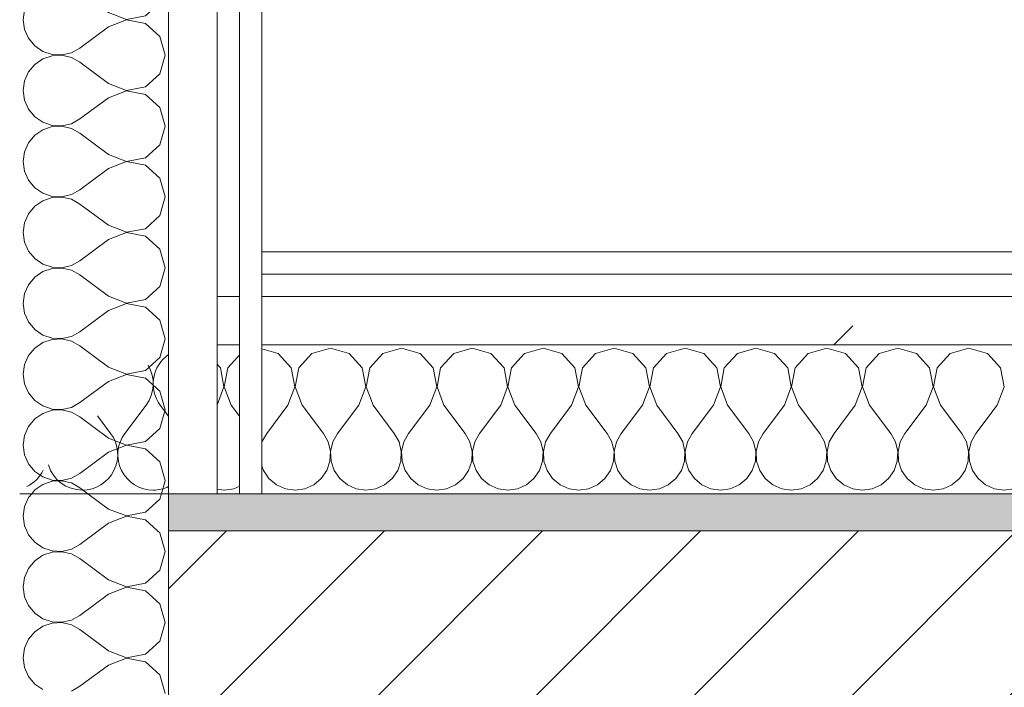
# Model space of a CAD drawing. Header units: millimetres. Extents: x -40968 to 11883, y -17757 to 4746.
# Tile 115 of 227: x -12036 to -11771, y -1246 to -1067. Entities that reach past the tile are written whole.
import ezdxf

# ---------------------------------------------------------------- set-up
doc = ezdxf.new("R2010")
doc.units = ezdxf.units.MM
doc.header["$MEASUREMENT"] = 0
doc.linetypes.add('Wipeout_Contour', pattern=[1000, 0, -1000])
for name, color, linetype in [('12_FAÇ_Façana', 7, 'Continuous'), ('Nuevo_06_COT_Generals', 7, 'Continuous'), ('Nuevo_08_E_Envans secs', 7, 'Continuous')]:
    doc.layers.add(name, color=color, linetype=linetype)
for name, color, linetype, lineweight, true_color in [('12_FAÇ_Façana_Pluma_Nº__176', 7, 'Continuous', 15, 0x93a0c6), ('Nuevo_08_E_Envans secs_Pluma_Nº__102', 7, 'Continuous', 5, 0xcccccc), ('Nuevo_08_E_Envans secs_Pluma_Nº__171', 171, 'Continuous', 13, 0xaaaaff), ('Nuevo_08_E_Envans secs_Pluma_Nº__177', 7, 'Continuous', 15, 0xf7e046)]:
    doc.layers.add(name, color=color, linetype=linetype, lineweight=lineweight, true_color=true_color)
for name, color, linetype, lineweight in [('12_FAÇ_Façana_Pluma_Nº__2', 8, 'Continuous', 5), ('12_FAÇ_Façana_Pluma_Nº__7', 7, 'Continuous', 5), ('Nuevo_06_COT_Generals_Pluma_Nº__1', 7, 'Continuous', 5), ('Nuevo_08_E_Envans secs_Pluma_Nº__1', 7, 'Continuous', 5), ('Nuevo_12_FAÇ_Façana_Pluma_Nº__1', 7, 'Continuous', 5)]:
    doc.layers.add(name, color=color, linetype=linetype, lineweight=lineweight)
doc.styles.add('Estilo_Generado_1', font='txt')
doc.dimstyles.new('Estilo_Generado__2', dxfattribs={"dimtxt": 100, "dimasz": 38, "dimexe": 0.18, "dimexo": 300, "dimgap": 0, "dimtad": 1, "dimlfac": 0.001, "dimzin": 0, "dimdsep": 46, "dimtxsty": 'Estilo_Generado_1', "dimblk": 'ARROWHEAD_2', "dimblk1": 'ARROWHEAD_2', "dimblk2": 'ARROWHEAD_2', "dimcen": 0.09, "dimclrd": 7, "dimclre": 7, "dimclrt": 7, "dimadec": 0, "dimazin": 0, "dimtfac": 1, "dimtdec": 4, "dimtmove": 0, "dimatfit": 3, "dimfxl": 0, "dimtolj": 1, "dimtzin": 0, "dimarcsym": 0})
pattern_1 = [(45, (0, 0), (-183.848, 183.848), [195, -65]), (45, (7e-14, 183.85), (-183.848, 183.848), [195, -65])]

# ---------------------------------------------------------------- blocks, each defined once
blk = doc.blocks.new('Muro_10_1', base_point=(-12935.93, -1193.98))
at = {"layer": '12_FAÇ_Façana_Pluma_Nº__176', "linetype": 'Continuous', "lineweight": 0, "true_color": 0x495063}
blk.add_hatch(color=251, dxfattribs=at).paths.add_polyline_path([(-11995.86, -1203.98), (-8781.93, -1203.98), (-8781.93, -1193.98), (-11995.86, -1193.98)])
at = {"layer": '12_FAÇ_Façana_Pluma_Nº__2', "linetype": 'Continuous', "lineweight": 5}
h = blk.add_hatch(dxfattribs=at)
h.set_pattern_fill('Ceramic_0001', color=8, style=0, pattern_type=2)
h.set_pattern_definition([(45, (0, 0), (-21.2132, 21.2132), [])])
h.paths.add_polyline_path([(-11995.86, -1418.98), (-8781.93, -1418.98), (-8781.93, -1203.98), (-11995.86, -1203.98)])
at = {"layer": '12_FAÇ_Façana_Pluma_Nº__7', "color": 7, "linetype": 'Continuous', "lineweight": 5}
blk.add_line((-8781.93, -1203.98), (-11995.86, -1203.98), dxfattribs=at)
at = {"layer": '12_FAÇ_Façana_Pluma_Nº__7', "color": 7, "linetype": 'Continuous', "lineweight": 5, "flags": 128}
blk.add_lwpolyline([(-8781.93, -1193.98), (-11995.86, -1193.98)], dxfattribs=at)
at = {"layer": 'Nuevo_12_FAÇ_Façana_Pluma_Nº__1', "color": 7, "linetype": 'Continuous', "lineweight": 5}
for p, q in [((-11995.86, -1203.98), (-11995.86, -1193.98)), ((-11995.86, -1418.98), (-11995.86, -1203.98))]:
    blk.add_line(p, q, dxfattribs=at)
blk = doc.blocks.new('*X241')
at = {"layer": 'Nuevo_08_E_Envans secs_Pluma_Nº__102', "color": 254, "linetype": 'Continuous', "lineweight": 5, "true_color": 0xcccccc}
for p, q in [((-11990.48, -1154.93), (-11995.48, -1156.35)), ((-11985.47, -1156.35), (-11990.48, -1154.93)), ((-11971.43, -1154.93), (-11976.44, -1156.35)), ((-11966.42, -1156.35), (-11971.43, -1154.93)), ((-11952.38, -1154.93), (-11957.39, -1156.35)), ((-11947.37, -1156.35), (-11952.38, -1154.93)), ((-11933.33, -1154.93), (-11938.34, -1156.35)), ((-11928.33, -1156.35), (-11933.33, -1154.93)), ((-11914.29, -1154.93), (-11919.29, -1156.35)), ((-11909.28, -1156.35), (-11914.29, -1154.93)), ((-11895.24, -1154.93), (-11900.25, -1156.35)), ((-11890.23, -1156.35), (-11895.24, -1154.93)), ((-11876.19, -1154.93), (-11881.2, -1156.35)), ((-11871.18, -1156.35), (-11876.19, -1154.93)), ((-11857.14, -1154.93), (-11862.15, -1156.35)), ((-11852.14, -1156.35), (-11857.14, -1154.93)), ((-11838.1, -1154.93), (-11843.1, -1156.35)), ((-11833.09, -1156.35), (-11838.1, -1154.93)), ((-11819.05, -1154.93), (-11824.05, -1156.35)), ((-11814.04, -1156.35), (-11819.05, -1154.93)), ((-11800, -1154.93), (-11805.01, -1156.35)), ((-11794.99, -1156.35), (-11800, -1154.93)), ((-11780.95, -1154.93), (-11785.96, -1156.35)), ((-11775.95, -1156.35), (-11780.95, -1154.93)), ((-11995.48, -1156.35), (-11995.86, -1156.76)), ((-11981.96, -1160.19), (-11985.47, -1156.35)), ((-11976.44, -1156.35), (-11979.95, -1160.19)), ((-11962.91, -1160.19), (-11966.42, -1156.35)), ((-11957.39, -1156.35), (-11960.9, -1160.19)), ((-11943.86, -1160.19), (-11947.37, -1156.35)), ((-11938.34, -1156.35), (-11941.85, -1160.19)), ((-11924.81, -1160.19), (-11928.33, -1156.35)), ((-11919.29, -1156.35), (-11922.8, -1160.19)), ((-11905.77, -1160.19), (-11909.28, -1156.35)), ((-11900.25, -1156.35), (-11903.76, -1160.19)), ((-11886.72, -1160.19), (-11890.23, -1156.35)), ((-11881.2, -1156.35), (-11884.71, -1160.19)), ((-11867.67, -1160.19), (-11871.18, -1156.35)), ((-11862.15, -1156.35), (-11865.66, -1160.19)), ((-11848.62, -1160.19), (-11852.14, -1156.35)), ((-11843.1, -1156.35), (-11846.61, -1160.19)), ((-11829.58, -1160.19), (-11833.09, -1156.35)), ((-11824.05, -1156.35), (-11827.57, -1160.19)), ((-11810.53, -1160.19), (-11814.04, -1156.35)), ((-11805.01, -1156.35), (-11808.52, -1160.19)), ((-11791.48, -1160.19), (-11794.99, -1156.35)), ((-11785.96, -1156.35), (-11789.47, -1160.19)), ((-11772.43, -1160.19), (-11775.95, -1156.35)), ((-11980.99, -1165.31), (-11981.96, -1160.19)), ((-11979.95, -1160.19), (-11980.91, -1165.31)), ((-11961.94, -1165.31), (-11962.91, -1160.19)), ((-11960.9, -1160.19), (-11961.87, -1165.31)), ((-11942.9, -1165.31), (-11943.86, -1160.19)), ((-11941.85, -1160.19), (-11942.82, -1165.31)), ((-11923.85, -1165.31), (-11924.81, -1160.19)), ((-11922.8, -1160.19), (-11923.77, -1165.31)), ((-11904.8, -1165.31), (-11905.77, -1160.19)), ((-11903.76, -1160.19), (-11904.72, -1165.31)), ((-11885.75, -1165.31), (-11886.72, -1160.19)), ((-11884.71, -1160.19), (-11885.68, -1165.31)), ((-11866.71, -1165.31), (-11867.67, -1160.19)), ((-11865.66, -1160.19), (-11866.63, -1165.31)), ((-11847.66, -1165.31), (-11848.62, -1160.19)), ((-11846.61, -1160.19), (-11847.58, -1165.31)), ((-11828.61, -1165.31), (-11829.58, -1160.19)), ((-11827.57, -1160.19), (-11828.53, -1165.31)), ((-11809.56, -1165.31), (-11810.53, -1160.19)), ((-11808.52, -1160.19), (-11809.49, -1165.31)), ((-11790.51, -1165.31), (-11791.48, -1160.19)), ((-11789.47, -1160.19), (-11790.44, -1165.31)), ((-11771.47, -1165.31), (-11772.43, -1160.19)), ((-11982.86, -1170.17), (-11980.99, -1165.31)), ((-11980.91, -1165.31), (-11979.05, -1170.17)), ((-11963.81, -1170.17), (-11961.94, -1165.31)), ((-11961.87, -1165.31), (-11960, -1170.17)), ((-11944.76, -1170.17), (-11942.9, -1165.31)), ((-11942.82, -1165.31), (-11940.95, -1170.17)), ((-11925.71, -1170.17), (-11923.85, -1165.31)), ((-11923.77, -1165.31), (-11921.9, -1170.17)), ((-11906.67, -1170.17), (-11904.8, -1165.31)), ((-11904.72, -1165.31), (-11902.86, -1170.17)), ((-11887.62, -1170.17), (-11885.75, -1165.31)), ((-11885.68, -1165.31), (-11883.81, -1170.17)), ((-11868.57, -1170.17), (-11866.71, -1165.31)), ((-11866.63, -1165.31), (-11864.76, -1170.17)), ((-11849.52, -1170.17), (-11847.66, -1165.31)), ((-11847.58, -1165.31), (-11845.71, -1170.17)), ((-11830.48, -1170.17), (-11828.61, -1165.31)), ((-11828.53, -1165.31), (-11826.67, -1170.17)), ((-11811.43, -1170.17), (-11809.56, -1165.31)), ((-11809.49, -1165.31), (-11807.62, -1170.17)), ((-11792.38, -1170.17), (-11790.51, -1165.31)), ((-11790.44, -1165.31), (-11788.57, -1170.17)), ((-11773.33, -1170.17), (-11771.47, -1165.31)), ((-11982.86, -1170.17), (-11988.57, -1177.79)), ((-11979.05, -1170.17), (-11973.33, -1177.79)), ((-11963.81, -1170.17), (-11969.52, -1177.79)), ((-11960, -1170.17), (-11954.29, -1177.79)), ((-11944.76, -1170.17), (-11950.48, -1177.79)), ((-11940.95, -1170.17), (-11935.24, -1177.79)), ((-11925.71, -1170.17), (-11931.43, -1177.79)), ((-11921.9, -1170.17), (-11916.19, -1177.79)), ((-11906.67, -1170.17), (-11912.38, -1177.79)), ((-11902.86, -1170.17), (-11897.14, -1177.79)), ((-11887.62, -1170.17), (-11893.33, -1177.79)), ((-11883.81, -1170.17), (-11878.1, -1177.79)), ((-11868.57, -1170.17), (-11874.29, -1177.79)), ((-11864.76, -1170.17), (-11859.05, -1177.79)), ((-11849.52, -1170.17), (-11855.24, -1177.79)), ((-11845.71, -1170.17), (-11840, -1177.79)), ((-11830.48, -1170.17), (-11836.19, -1177.79)), ((-11826.67, -1170.17), (-11820.95, -1177.79)), ((-11811.43, -1170.17), (-11817.14, -1177.79)), ((-11807.62, -1170.17), (-11801.9, -1177.79)), ((-11792.38, -1170.17), (-11798.1, -1177.79)), ((-11788.57, -1170.17), (-11782.86, -1177.79)), ((-11773.33, -1170.17), (-11779.05, -1177.79)), ((-11995.86, -1173.15), (-11992.38, -1177.79)), ((-11991.11, -1180.08), (-11992.38, -1177.79)), ((-11988.57, -1177.79), (-11989.84, -1180.08)), ((-11972.06, -1180.08), (-11973.33, -1177.79)), ((-11969.52, -1177.79), (-11970.8, -1180.08)), ((-11953.01, -1180.08), (-11954.29, -1177.79)), ((-11950.48, -1177.79), (-11951.75, -1180.08)), ((-11933.97, -1180.08), (-11935.24, -1177.79)), ((-11931.43, -1177.79), (-11932.7, -1180.08)), ((-11914.92, -1180.08), (-11916.19, -1177.79)), ((-11912.38, -1177.79), (-11913.65, -1180.08)), ((-11895.87, -1180.08), (-11897.14, -1177.79)), ((-11893.33, -1177.79), (-11894.6, -1180.08)), ((-11876.82, -1180.08), (-11878.1, -1177.79)), ((-11874.29, -1177.79), (-11875.56, -1180.08)), ((-11857.78, -1180.08), (-11859.05, -1177.79)), ((-11855.24, -1177.79), (-11856.51, -1180.08)), ((-11838.73, -1180.08), (-11840, -1177.79)), ((-11836.19, -1177.79), (-11837.46, -1180.08)), ((-11819.68, -1180.08), (-11820.95, -1177.79)), ((-11817.14, -1177.79), (-11818.41, -1180.08)), ((-11800.63, -1180.08), (-11801.9, -1177.79)), ((-11798.1, -1177.79), (-11799.37, -1180.08)), ((-11781.59, -1180.08), (-11782.86, -1177.79)), ((-11779.05, -1177.79), (-11780.32, -1180.08)), ((-11990.51, -1182.64), (-11991.11, -1180.08)), ((-11989.84, -1180.08), (-11990.44, -1182.64)), ((-11971.47, -1182.64), (-11972.06, -1180.08)), ((-11970.8, -1180.08), (-11971.39, -1182.64)), ((-11952.42, -1182.64), (-11953.01, -1180.08)), ((-11951.75, -1180.08), (-11952.34, -1182.64)), ((-11933.37, -1182.64), (-11933.97, -1180.08)), ((-11932.7, -1180.08), (-11933.29, -1182.64)), ((-11914.32, -1182.64), (-11914.92, -1180.08)), ((-11913.65, -1180.08), (-11914.25, -1182.64)), ((-11895.28, -1182.64), (-11895.87, -1180.08)), ((-11894.6, -1180.08), (-11895.2, -1182.64)), ((-11876.23, -1182.64), (-11876.82, -1180.08)), ((-11875.56, -1180.08), (-11876.15, -1182.64)), ((-11857.18, -1182.64), (-11857.78, -1180.08)), ((-11856.51, -1180.08), (-11857.1, -1182.64)), ((-11838.13, -1182.64), (-11838.73, -1180.08)), ((-11837.46, -1180.08), (-11838.06, -1182.64)), ((-11819.09, -1182.64), (-11819.68, -1180.08)), ((-11818.41, -1180.08), (-11819.01, -1182.64)), ((-11800.04, -1182.64), (-11800.63, -1180.08)), ((-11799.37, -1180.08), (-11799.96, -1182.64)), ((-11780.99, -1182.64), (-11781.59, -1180.08)), ((-11780.32, -1180.08), (-11780.91, -1182.64)), ((-11990.64, -1185.27), (-11990.51, -1182.64)), ((-11990.44, -1182.64), (-11990.31, -1185.27)), ((-11971.59, -1185.27), (-11971.47, -1182.64)), ((-11971.39, -1182.64), (-11971.26, -1185.27)), ((-11952.55, -1185.27), (-11952.42, -1182.64)), ((-11952.34, -1182.64), (-11952.22, -1185.27)), ((-11933.5, -1185.27), (-11933.37, -1182.64)), ((-11933.29, -1182.64), (-11933.17, -1185.27)), ((-11914.45, -1185.27), (-11914.32, -1182.64)), ((-11914.25, -1182.64), (-11914.12, -1185.27)), ((-11895.4, -1185.27), (-11895.28, -1182.64)), ((-11895.2, -1182.64), (-11895.07, -1185.27)), ((-11876.36, -1185.27), (-11876.23, -1182.64)), ((-11876.15, -1182.64), (-11876.02, -1185.27)), ((-11857.31, -1185.27), (-11857.18, -1182.64)), ((-11857.1, -1182.64), (-11856.98, -1185.27)), ((-11838.26, -1185.27), (-11838.13, -1182.64)), ((-11838.06, -1182.64), (-11837.93, -1185.27)), ((-11819.21, -1185.27), (-11819.09, -1182.64)), ((-11819.01, -1182.64), (-11818.88, -1185.27)), ((-11800.17, -1185.27), (-11800.04, -1182.64)), ((-11799.96, -1182.64), (-11799.83, -1185.27)), ((-11781.12, -1185.27), (-11780.99, -1182.64)), ((-11780.91, -1182.64), (-11780.79, -1185.27)), ((-11991.48, -1187.76), (-11990.64, -1185.27)), ((-11990.31, -1185.27), (-11989.47, -1187.76)), ((-11972.43, -1187.76), (-11971.59, -1185.27)), ((-11971.26, -1185.27), (-11970.42, -1187.76)), ((-11953.39, -1187.76), (-11952.55, -1185.27)), ((-11952.22, -1185.27), (-11951.38, -1187.76)), ((-11934.34, -1187.76), (-11933.5, -1185.27)), ((-11933.17, -1185.27), (-11932.33, -1187.76)), ((-11915.29, -1187.76), (-11914.45, -1185.27)), ((-11914.12, -1185.27), (-11913.28, -1187.76)), ((-11896.24, -1187.76), (-11895.4, -1185.27)), ((-11895.07, -1185.27), (-11894.23, -1187.76)), ((-11877.2, -1187.76), (-11876.36, -1185.27)), ((-11876.02, -1185.27), (-11875.19, -1187.76)), ((-11858.15, -1187.76), (-11857.31, -1185.27)), ((-11856.98, -1185.27), (-11856.14, -1187.76)), ((-11839.1, -1187.76), (-11838.26, -1185.27)), ((-11837.93, -1185.27), (-11837.09, -1187.76)), ((-11820.05, -1187.76), (-11819.21, -1185.27)), ((-11818.88, -1185.27), (-11818.04, -1187.76)), ((-11801.01, -1187.76), (-11800.17, -1185.27)), ((-11799.83, -1185.27), (-11798.99, -1187.76)), ((-11781.96, -1187.76), (-11781.12, -1185.27)), ((-11780.79, -1185.27), (-11779.95, -1187.76)), ((-11994.99, -1191.6), (-11992.97, -1189.92)), ((-11992.97, -1189.92), (-11991.48, -1187.76)), ((-11989.47, -1187.76), (-11987.98, -1189.92)), ((-11987.98, -1189.92), (-11985.96, -1191.6)), ((-11975.95, -1191.6), (-11973.92, -1189.92)), ((-11973.92, -1189.92), (-11972.43, -1187.76)), ((-11970.42, -1187.76), (-11968.94, -1189.92)), ((-11968.94, -1189.92), (-11966.91, -1191.6)), ((-11956.9, -1191.6), (-11954.87, -1189.92)), ((-11954.87, -1189.92), (-11953.39, -1187.76)), ((-11951.38, -1187.76), (-11949.89, -1189.92)), ((-11949.89, -1189.92), (-11947.86, -1191.6)), ((-11937.85, -1191.6), (-11935.83, -1189.92)), ((-11935.83, -1189.92), (-11934.34, -1187.76)), ((-11932.33, -1187.76), (-11930.84, -1189.92)), ((-11930.84, -1189.92), (-11928.82, -1191.6)), ((-11918.8, -1191.6), (-11916.78, -1189.92)), ((-11916.78, -1189.92), (-11915.29, -1187.76)), ((-11913.28, -1187.76), (-11911.79, -1189.92)), ((-11911.79, -1189.92), (-11909.77, -1191.6)), ((-11899.75, -1191.6), (-11897.73, -1189.92)), ((-11897.73, -1189.92), (-11896.24, -1187.76)), ((-11894.23, -1187.76), (-11892.74, -1189.92)), ((-11892.74, -1189.92), (-11890.72, -1191.6)), ((-11880.71, -1191.6), (-11878.68, -1189.92)), ((-11878.68, -1189.92), (-11877.2, -1187.76)), ((-11875.19, -1187.76), (-11873.7, -1189.92)), ((-11873.7, -1189.92), (-11871.67, -1191.6)), ((-11861.66, -1191.6), (-11859.64, -1189.92)), ((-11859.64, -1189.92), (-11858.15, -1187.76)), ((-11856.14, -1187.76), (-11854.65, -1189.92)), ((-11854.65, -1189.92), (-11852.63, -1191.6)), ((-11842.61, -1191.6), (-11840.59, -1189.92)), ((-11840.59, -1189.92), (-11839.1, -1187.76)), ((-11837.09, -1187.76), (-11835.6, -1189.92)), ((-11835.6, -1189.92), (-11833.58, -1191.6)), ((-11823.56, -1191.6), (-11821.54, -1189.92)), ((-11821.54, -1189.92), (-11820.05, -1187.76)), ((-11818.04, -1187.76), (-11816.55, -1189.92)), ((-11816.55, -1189.92), (-11814.53, -1191.6)), ((-11804.52, -1191.6), (-11802.49, -1189.92)), ((-11802.49, -1189.92), (-11801.01, -1187.76)), ((-11798.99, -1187.76), (-11797.51, -1189.92)), ((-11797.51, -1189.92), (-11795.48, -1191.6)), ((-11785.47, -1191.6), (-11783.45, -1189.92)), ((-11783.45, -1189.92), (-11781.96, -1187.76)), ((-11779.95, -1187.76), (-11778.46, -1189.92)), ((-11778.46, -1189.92), (-11776.44, -1191.6)), ((-11995.86, -1191.98), (-11994.99, -1191.6)), ((-11985.96, -1191.6), (-11983.55, -1192.66)), ((-11983.55, -1192.66), (-11980.95, -1193.02)), ((-11980.95, -1193.02), (-11978.35, -1192.66)), ((-11978.35, -1192.66), (-11975.95, -1191.6)), ((-11966.91, -1191.6), (-11964.51, -1192.66)), ((-11964.51, -1192.66), (-11961.9, -1193.02)), ((-11961.9, -1193.02), (-11959.3, -1192.66)), ((-11959.3, -1192.66), (-11956.9, -1191.6)), ((-11947.86, -1191.6), (-11945.46, -1192.66)), ((-11945.46, -1192.66), (-11942.86, -1193.02)), ((-11942.86, -1193.02), (-11940.25, -1192.66)), ((-11940.25, -1192.66), (-11937.85, -1191.6)), ((-11928.82, -1191.6), (-11926.41, -1192.66)), ((-11926.41, -1192.66), (-11923.81, -1193.02)), ((-11923.81, -1193.02), (-11921.21, -1192.66)), ((-11921.21, -1192.66), (-11918.8, -1191.6)), ((-11909.77, -1191.6), (-11907.36, -1192.66)), ((-11907.36, -1192.66), (-11904.76, -1193.02)), ((-11904.76, -1193.02), (-11902.16, -1192.66)), ((-11902.16, -1192.66), (-11899.75, -1191.6)), ((-11890.72, -1191.6), (-11888.32, -1192.66)), ((-11888.32, -1192.66), (-11885.71, -1193.02)), ((-11885.71, -1193.02), (-11883.11, -1192.66)), ((-11883.11, -1192.66), (-11880.71, -1191.6)), ((-11871.67, -1191.6), (-11869.27, -1192.66)), ((-11869.27, -1192.66), (-11866.67, -1193.02)), ((-11866.67, -1193.02), (-11864.06, -1192.66)), ((-11864.06, -1192.66), (-11861.66, -1191.6)), ((-11852.63, -1191.6), (-11850.22, -1192.66)), ((-11850.22, -1192.66), (-11847.62, -1193.02)), ((-11847.62, -1193.02), (-11845.02, -1192.66)), ((-11845.02, -1192.66), (-11842.61, -1191.6)), ((-11833.58, -1191.6), (-11831.17, -1192.66)), ((-11831.17, -1192.66), (-11828.57, -1193.02)), ((-11828.57, -1193.02), (-11825.97, -1192.66)), ((-11825.97, -1192.66), (-11823.56, -1191.6)), ((-11814.53, -1191.6), (-11812.13, -1192.66)), ((-11812.13, -1192.66), (-11809.52, -1193.02)), ((-11809.52, -1193.02), (-11806.92, -1192.66)), ((-11806.92, -1192.66), (-11804.52, -1191.6)), ((-11795.48, -1191.6), (-11793.08, -1192.66)), ((-11793.08, -1192.66), (-11790.48, -1193.02)), ((-11790.48, -1193.02), (-11787.87, -1192.66)), ((-11787.87, -1192.66), (-11785.47, -1191.6)), ((-11776.44, -1191.6), (-11774.03, -1192.66)), ((-11774.03, -1192.66), (-11771.43, -1193.02)), ((-11771.43, -1193.02), (-11768.83, -1192.66))]:
    blk.add_line(p, q, dxfattribs=at)
blk = doc.blocks.new('*X242')
at = {"layer": 'Nuevo_08_E_Envans secs_Pluma_Nº__102', "color": 254, "linetype": 'Continuous', "lineweight": 5, "true_color": 0xcccccc}
for p, q in [((-12001.9, -1170.17), (-12007.62, -1177.79)), ((-11998.1, -1170.17), (-11995.86, -1173.15)), ((-12014.96, -1173.08), (-12011.43, -1177.79))]:
    blk.add_line(p, q, dxfattribs=at)
for centre, start, end in [((-11990.48, -1164.45), 124.4201, 216.8699), ((-12009.52, -1164.45), 323.1301, 31.3082), ((-12019.05, -1183.5), 270, 36.8699), ((-12000, -1183.5), 143.1301, 270), ((-12019.05, -1183.5), 196.9392, 270), ((-12038.1, -1183.5), 295.7009, 334.2991), ((-12000, -1183.5), 270, 295.769)]:
    blk.add_arc(centre, 9.52, start, end, dxfattribs=at)
blk = doc.blocks.new('Muro_94_1', base_point=(-8781.93, -1193.98))
at = {"layer": 'Nuevo_08_E_Envans secs_Pluma_Nº__1', "color": 7, "linetype": 'Continuous', "lineweight": 5, "flags": 128}
blk.add_lwpolyline([(-12035.86, -1193.98), (-8781.93, -1193.98)], dxfattribs=at)
at = {"layer": 'Nuevo_08_E_Envans secs', "color": 7, "lineweight": 20}
blk.add_blockref('*X242', (0, 0), dxfattribs=at)
at = {"color": 254, "linetype": 'Wipeout_Contour', "lineweight": 0, "ltscale": 41757.661054}
blk.add_wipeout([(-11970.86, -1134.98), (-8781.93, -1134.98), (-8781.93, -1128.98), (-11970.86, -1128.98)], dxfattribs=at).dxf.layer = 'Nuevo_08_E_Envans secs'
at = {"color": 254, "linetype": 'Wipeout_Contour', "lineweight": 0, "ltscale": 41788.485381}
blk.add_wipeout([(-11982.86, -1153.98), (-8781.93, -1153.98), (-8781.93, -1140.98), (-11982.86, -1140.98)], dxfattribs=at).dxf.layer = 'Nuevo_08_E_Envans secs'
at = {"layer": 'Nuevo_08_E_Envans secs_Pluma_Nº__171', "linetype": 'Continuous', "lineweight": 13, "true_color": 0xaaaaff}
h = blk.add_hatch(dxfattribs=at)
h.set_pattern_fill('Panellat_HPL_0001', color=161, style=0, pattern_type=2)
h.set_pattern_definition(pattern_1)
h.paths.add_polyline_path([(-11970.86, -1134.98), (-8781.93, -1134.98), (-8781.93, -1128.98), (-11970.86, -1128.98)])
at = {"layer": 'Nuevo_08_E_Envans secs_Pluma_Nº__177', "linetype": 'Continuous', "lineweight": 15, "true_color": 0xf7e046}
h = blk.add_hatch(dxfattribs=at)
h.set_pattern_fill('Panellat_HPL_0001', color=53, style=0, pattern_type=2)
h.set_pattern_definition(pattern_1)
h.paths.add_polyline_path([(-11982.86, -1153.98), (-8781.93, -1153.98), (-8781.93, -1140.98), (-11982.86, -1140.98)])
at = {"color": 254, "linetype": 'Wipeout_Contour', "lineweight": 0, "ltscale": 36079.583962}
blk.add_wipeout([(-11970.86, -1128.98), (-11976.86, -1134.98), (-11970.86, -1134.98)], dxfattribs=at).dxf.layer = 'Nuevo_08_E_Envans secs'
at = {"color": 254, "linetype": 'Wipeout_Contour', "lineweight": 0, "ltscale": 36127.135706}
blk.add_wipeout([(-11982.86, -1140.98), (-11995.86, -1153.98), (-11982.86, -1153.98)], dxfattribs=at).dxf.layer = 'Nuevo_08_E_Envans secs'
at = {"layer": 'Nuevo_08_E_Envans secs_Pluma_Nº__171', "linetype": 'Continuous', "lineweight": 13, "true_color": 0xaaaaff}
h = blk.add_hatch(dxfattribs=at)
h.set_pattern_fill('Panellat_HPL_0001', color=161, style=0, pattern_type=2)
h.set_pattern_definition(pattern_1)
h.paths.add_polyline_path([(-11970.86, -1128.98), (-11976.86, -1134.98), (-11970.86, -1134.98)])
at = {"layer": 'Nuevo_08_E_Envans secs_Pluma_Nº__177', "linetype": 'Continuous', "lineweight": 15, "true_color": 0xf7e046}
h = blk.add_hatch(dxfattribs=at)
h.set_pattern_fill('Panellat_HPL_0001', color=53, style=0, pattern_type=2)
h.set_pattern_definition(pattern_1)
h.paths.add_polyline_path([(-11982.86, -1140.98), (-11995.86, -1153.98), (-11982.86, -1153.98)])
at = {"layer": 'Nuevo_08_E_Envans secs_Pluma_Nº__1', "color": 7, "linetype": 'Continuous', "lineweight": 5}
for p, q in [((-8781.93, -1134.98), (-11976.86, -1134.98)), ((-8781.93, -1140.98), (-11982.86, -1140.98)), ((-8781.93, -1153.98), (-11995.86, -1153.98))]:
    blk.add_line(p, q, dxfattribs=at)
at = {"layer": 'Nuevo_08_E_Envans secs_Pluma_Nº__1', "color": 7, "linetype": 'Continuous', "lineweight": 5, "flags": 128}
blk.add_lwpolyline([(-8781.93, -1128.98), (-11970.86, -1128.98)], dxfattribs=at)
at = {"layer": 'Nuevo_08_E_Envans secs', "color": 7, "lineweight": 20}
blk.add_blockref('*X241', (0, 0), dxfattribs=at)
blk = doc.blocks.new('*X244')
at = {"layer": 'Nuevo_08_E_Envans secs_Pluma_Nº__102', "color": 254, "linetype": 'Continuous', "lineweight": 5, "true_color": 0xcccccc}
for p, q in [((-12033.48, -1194.99), (-12034.54, -1197.4)), ((-12032.64, -1193.98), (-12033.48, -1194.99)), ((-12012.05, -1198.1), (-12017.54, -1193.98)), ((-11998.23, -1195.48), (-11997.81, -1193.98)), ((-12034.54, -1197.4), (-12034.91, -1200)), ((-12002.08, -1198.99), (-11998.23, -1195.48)), ((-12034.91, -1200), (-12034.54, -1202.6)), ((-12012.05, -1198.1), (-12007.19, -1199.96)), ((-12007.19, -1200.04), (-12012.05, -1201.9)), ((-12007.19, -1199.96), (-12002.08, -1198.99)), ((-12002.08, -1201.01), (-12007.19, -1200.04)), ((-12034.54, -1202.6), (-12033.94, -1203.98)), ((-12012.05, -1201.9), (-12014.81, -1203.98)), ((-11998.83, -1203.98), (-12002.08, -1201.01))]:
    blk.add_line(p, q, dxfattribs=at)
blk = doc.blocks.new('*X245')
at = {"layer": 'Nuevo_08_E_Envans secs_Pluma_Nº__102', "color": 254, "linetype": 'Continuous', "lineweight": 5, "true_color": 0xcccccc}
for p, q in [((-12033.94, -1203.98), (-12033.48, -1205.01)), ((-12033.48, -1205.01), (-12031.81, -1207.03)), ((-12014.81, -1203.98), (-12019.67, -1207.62)), ((-11998.23, -1204.52), (-11998.83, -1203.98)), ((-11996.81, -1209.52), (-11998.23, -1204.52)), ((-12031.81, -1207.03), (-12029.64, -1208.52)), ((-12029.64, -1208.52), (-12027.15, -1209.36)), ((-12021.97, -1208.89), (-12019.67, -1207.62)), ((-12029.64, -1210.53), (-12031.81, -1212.02)), ((-12027.15, -1209.69), (-12029.64, -1210.53)), ((-12027.15, -1209.36), (-12024.53, -1209.49)), ((-12024.53, -1209.56), (-12027.15, -1209.69)), ((-12024.53, -1209.49), (-12021.97, -1208.89)), ((-12021.97, -1210.16), (-12024.53, -1209.56)), ((-12019.67, -1211.43), (-12021.97, -1210.16)), ((-11998.23, -1214.53), (-11996.81, -1209.52)), ((-12031.81, -1212.02), (-12033.48, -1214.04)), ((-12012.05, -1217.14), (-12019.67, -1211.43)), ((-12034.54, -1216.45), (-12034.91, -1219.05)), ((-12033.48, -1214.04), (-12034.54, -1216.45)), ((-12002.08, -1218.04), (-11998.23, -1214.53)), ((-12034.91, -1219.05), (-12034.54, -1221.65)), ((-12012.05, -1217.14), (-12007.19, -1219.01)), ((-12007.19, -1219.09), (-12012.05, -1220.95)), ((-12007.19, -1219.01), (-12002.08, -1218.04)), ((-12002.08, -1220.05), (-12007.19, -1219.09)), ((-12034.54, -1221.65), (-12033.48, -1224.05)), ((-12012.05, -1220.95), (-12019.67, -1226.67)), ((-11998.23, -1223.56), (-12002.08, -1220.05)), ((-12033.48, -1224.05), (-12031.81, -1226.08)), ((-11996.81, -1228.57), (-11998.23, -1223.56)), ((-12031.81, -1226.08), (-12029.64, -1227.57)), ((-12021.97, -1227.94), (-12019.67, -1226.67)), ((-12029.64, -1229.58), (-12031.81, -1231.06)), ((-12029.64, -1227.57), (-12027.15, -1228.41)), ((-12027.15, -1228.74), (-12029.64, -1229.58)), ((-12027.15, -1228.41), (-12024.53, -1228.53)), ((-12024.53, -1228.61), (-12027.15, -1228.74)), ((-12024.53, -1228.53), (-12021.97, -1227.94)), ((-12021.97, -1229.2), (-12024.53, -1228.61)), ((-12019.67, -1230.48), (-12021.97, -1229.2)), ((-11998.23, -1233.58), (-11996.81, -1228.57)), ((-12031.81, -1231.06), (-12033.48, -1233.09)), ((-12012.05, -1236.19), (-12019.67, -1230.48)), ((-12033.48, -1233.09), (-12034.54, -1235.49)), ((-12002.08, -1237.09), (-11998.23, -1233.58)), ((-12034.54, -1235.49), (-12034.91, -1238.1)), ((-12012.05, -1236.19), (-12007.19, -1238.06)), ((-12007.19, -1238.06), (-12002.08, -1237.09)), ((-12034.91, -1238.1), (-12034.54, -1240.7)), ((-12012.05, -1240), (-12019.67, -1245.71)), ((-12007.19, -1238.13), (-12012.05, -1240)), ((-12002.08, -1239.1), (-12007.19, -1238.13)), ((-11998.23, -1242.61), (-12002.08, -1239.1)), ((-12034.54, -1240.7), (-12033.48, -1243.1)), ((-11996.81, -1247.62), (-11998.23, -1242.61)), ((-12033.48, -1243.1), (-12031.81, -1245.13)), ((-12031.81, -1245.13), (-12029.64, -1246.61)), ((-12021.97, -1246.99), (-12019.67, -1245.71))]:
    blk.add_line(p, q, dxfattribs=at)
blk = doc.blocks.new('*X246')
at = {"layer": 'Nuevo_08_E_Envans secs_Pluma_Nº__102', "color": 254, "linetype": 'Continuous', "lineweight": 5, "true_color": 0xcccccc}
for p, q in [((-12033.55, -1061.81), (-12034.54, -1064.06)), ((-12012.05, -1064.76), (-12015.99, -1061.81)), ((-12002.08, -1065.66), (-11998.23, -1062.15)), ((-11998.23, -1062.15), (-11998.14, -1061.81)), ((-12034.54, -1064.06), (-12034.91, -1066.67)), ((-12012.05, -1064.76), (-12007.19, -1066.63)), ((-12007.19, -1066.63), (-12002.08, -1065.66)), ((-12034.91, -1066.67), (-12034.54, -1069.27)), ((-12007.19, -1066.71), (-12012.05, -1068.57)), ((-12002.08, -1067.67), (-12007.19, -1066.71)), ((-11998.23, -1071.18), (-12002.08, -1067.67)), ((-12034.54, -1069.27), (-12033.48, -1071.67)), ((-12012.05, -1068.57), (-12019.67, -1074.29)), ((-12033.48, -1071.67), (-12031.81, -1073.7)), ((-11996.81, -1076.19), (-11998.23, -1071.18)), ((-12031.81, -1073.7), (-12029.64, -1075.19)), ((-12029.64, -1075.19), (-12027.15, -1076.02)), ((-12027.15, -1076.02), (-12024.53, -1076.15)), ((-12024.53, -1076.23), (-12027.15, -1076.36)), ((-12024.53, -1076.15), (-12021.97, -1075.56)), ((-12021.97, -1076.82), (-12024.53, -1076.23)), ((-12021.97, -1075.56), (-12019.67, -1074.29)), ((-11998.23, -1081.2), (-11996.81, -1076.19)), ((-12031.81, -1078.68), (-12033.48, -1080.71)), ((-12029.64, -1077.2), (-12031.81, -1078.68)), ((-12027.15, -1076.36), (-12029.64, -1077.2)), ((-12019.67, -1078.1), (-12021.97, -1076.82)), ((-12012.05, -1083.81), (-12019.67, -1078.1)), ((-12033.48, -1080.71), (-12034.54, -1083.11)), ((-12002.08, -1084.71), (-11998.23, -1081.2)), ((-12034.54, -1083.11), (-12034.91, -1085.71)), ((-12012.05, -1083.81), (-12007.19, -1085.68)), ((-12034.91, -1085.71), (-12034.54, -1088.32)), ((-12007.19, -1085.75), (-12012.05, -1087.62)), ((-12007.19, -1085.68), (-12002.08, -1084.71)), ((-12002.08, -1086.72), (-12007.19, -1085.75)), ((-11998.23, -1090.23), (-12002.08, -1086.72)), ((-12034.54, -1088.32), (-12033.48, -1090.72)), ((-12012.05, -1087.62), (-12019.67, -1093.33)), ((-12033.48, -1090.72), (-12031.81, -1092.74)), ((-11996.81, -1095.24), (-11998.23, -1090.23)), ((-12031.81, -1092.74), (-12029.64, -1094.23)), ((-12029.64, -1094.23), (-12027.15, -1095.07)), ((-12024.53, -1095.2), (-12021.97, -1094.6)), ((-12021.97, -1094.6), (-12019.67, -1093.33)), ((-12029.64, -1096.24), (-12031.81, -1097.73)), ((-12027.15, -1095.4), (-12029.64, -1096.24)), ((-12027.15, -1095.07), (-12024.53, -1095.2)), ((-12024.53, -1095.28), (-12027.15, -1095.4)), ((-12021.97, -1095.87), (-12024.53, -1095.28)), ((-12019.67, -1097.14), (-12021.97, -1095.87)), ((-12012.05, -1102.86), (-12019.67, -1097.14)), ((-11998.23, -1100.25), (-11996.81, -1095.24)), ((-12033.48, -1099.75), (-12034.54, -1102.16)), ((-12031.81, -1097.73), (-12033.48, -1099.75)), ((-12034.54, -1102.16), (-12034.91, -1104.76)), ((-12002.08, -1103.76), (-11998.23, -1100.25)), ((-12034.91, -1104.76), (-12034.54, -1107.36)), ((-12012.05, -1102.86), (-12007.19, -1104.72)), ((-12007.19, -1104.8), (-12012.05, -1106.67)), ((-12007.19, -1104.72), (-12002.08, -1103.76)), ((-12002.08, -1105.77), (-12007.19, -1104.8)), ((-12034.54, -1107.36), (-12033.48, -1109.77)), ((-12012.05, -1106.67), (-12019.67, -1112.38)), ((-11998.23, -1109.28), (-12002.08, -1105.77)), ((-12033.48, -1109.77), (-12031.81, -1111.79)), ((-11996.81, -1114.29), (-11998.23, -1109.28)), ((-12031.81, -1111.79), (-12029.64, -1113.28)), ((-12029.64, -1113.28), (-12027.15, -1114.12)), ((-12021.97, -1113.65), (-12019.67, -1112.38)), ((-12029.64, -1115.29), (-12031.81, -1116.78)), ((-12027.15, -1114.45), (-12029.64, -1115.29)), ((-12027.15, -1114.12), (-12024.53, -1114.25)), ((-12024.53, -1114.32), (-12027.15, -1114.45)), ((-12024.53, -1114.25), (-12021.97, -1113.65)), ((-12021.97, -1114.92), (-12024.53, -1114.32)), ((-12019.67, -1116.19), (-12021.97, -1114.92)), ((-11998.23, -1119.29), (-11996.81, -1114.29)), ((-12031.81, -1116.78), (-12033.48, -1118.8)), ((-12012.05, -1121.9), (-12019.67, -1116.19)), ((-12034.54, -1121.21), (-12034.91, -1123.81)), ((-12033.48, -1118.8), (-12034.54, -1121.21)), ((-12002.08, -1122.8), (-11998.23, -1119.29)), ((-12034.91, -1123.81), (-12034.54, -1126.41)), ((-12012.05, -1121.9), (-12007.19, -1123.77)), ((-12007.19, -1123.85), (-12012.05, -1125.71)), ((-12007.19, -1123.77), (-12002.08, -1122.8)), ((-12002.08, -1124.81), (-12007.19, -1123.85)), ((-12034.54, -1126.41), (-12033.48, -1128.82)), ((-12012.05, -1125.71), (-12019.67, -1131.43)), ((-11998.23, -1128.33), (-12002.08, -1124.81)), ((-12033.48, -1128.82), (-12031.81, -1130.84)), ((-11996.81, -1133.33), (-11998.23, -1128.33)), ((-12031.81, -1130.84), (-12029.64, -1132.33)), ((-12021.97, -1132.7), (-12019.67, -1131.43)), ((-12029.64, -1134.34), (-12031.81, -1135.83)), ((-12029.64, -1132.33), (-12027.15, -1133.17)), ((-12027.15, -1133.5), (-12029.64, -1134.34)), ((-12027.15, -1133.17), (-12024.53, -1133.29)), ((-12024.53, -1133.37), (-12027.15, -1133.5)), ((-12024.53, -1133.29), (-12021.97, -1132.7)), ((-12021.97, -1133.97), (-12024.53, -1133.37)), ((-12019.67, -1135.24), (-12021.97, -1133.97)), ((-11998.23, -1138.34), (-11996.81, -1133.33)), ((-12031.81, -1135.83), (-12033.48, -1137.85)), ((-12012.05, -1140.95), (-12019.67, -1135.24)), ((-12033.48, -1137.85), (-12034.54, -1140.25)), ((-12002.08, -1141.85), (-11998.23, -1138.34)), ((-12034.54, -1140.25), (-12034.91, -1142.86)), ((-12012.05, -1140.95), (-12007.19, -1142.82)), ((-12007.19, -1142.82), (-12002.08, -1141.85)), ((-12034.91, -1142.86), (-12034.54, -1145.46)), ((-12012.05, -1144.76), (-12019.67, -1150.48)), ((-12007.19, -1142.9), (-12012.05, -1144.76)), ((-12002.08, -1143.86), (-12007.19, -1142.9)), ((-11998.23, -1147.37), (-12002.08, -1143.86)), ((-12034.54, -1145.46), (-12033.48, -1147.86)), ((-11996.81, -1152.38), (-11998.23, -1147.37)), ((-12033.48, -1147.86), (-12031.81, -1149.89)), ((-12031.81, -1149.89), (-12029.64, -1151.38)), ((-12029.64, -1151.38), (-12027.15, -1152.22)), ((-12027.15, -1152.55), (-12029.64, -1153.39)), ((-12027.15, -1152.22), (-12024.53, -1152.34)), ((-12024.53, -1152.42), (-12027.15, -1152.55)), ((-12024.53, -1152.34), (-12021.97, -1151.75)), ((-12021.97, -1153.01), (-12024.53, -1152.42)), ((-12021.97, -1151.75), (-12019.67, -1150.48)), ((-11998.23, -1157.39), (-11996.81, -1152.38)), ((-12031.81, -1154.87), (-12033.48, -1156.9)), ((-12029.64, -1153.39), (-12031.81, -1154.87)), ((-12019.67, -1154.29), (-12021.97, -1153.01)), ((-12012.05, -1160), (-12019.67, -1154.29)), ((-12033.48, -1156.9), (-12034.54, -1159.3)), ((-12002.08, -1160.9), (-11998.23, -1157.39)), ((-12034.54, -1159.3), (-12034.91, -1161.9)), ((-12012.05, -1160), (-12007.19, -1161.87)), ((-12007.19, -1161.87), (-12002.08, -1160.9)), ((-12034.91, -1161.9), (-12034.54, -1164.51)), ((-12007.19, -1161.94), (-12012.05, -1163.81)), ((-12002.08, -1162.91), (-12007.19, -1161.94)), ((-11998.23, -1166.42), (-12002.08, -1162.91)), ((-12034.54, -1164.51), (-12033.48, -1166.91)), ((-12012.05, -1163.81), (-12019.67, -1169.52)), ((-12033.48, -1166.91), (-12031.81, -1168.94)), ((-11996.81, -1171.43), (-11998.23, -1166.42)), ((-12031.81, -1168.94), (-12029.64, -1170.42)), ((-12029.64, -1170.42), (-12027.15, -1171.26)), ((-12027.15, -1171.26), (-12024.53, -1171.39)), ((-12024.53, -1171.47), (-12027.15, -1171.59)), ((-12024.53, -1171.39), (-12021.97, -1170.8)), ((-12021.97, -1172.06), (-12024.53, -1171.47)), ((-12021.97, -1170.8), (-12019.67, -1169.52)), ((-11998.23, -1176.44), (-11996.81, -1171.43)), ((-12031.81, -1173.92), (-12033.48, -1175.95)), ((-12029.64, -1172.43), (-12031.81, -1173.92)), ((-12027.15, -1171.59), (-12029.64, -1172.43)), ((-12019.67, -1173.33), (-12021.97, -1172.06)), ((-12012.05, -1179.05), (-12019.67, -1173.33)), ((-12033.48, -1175.95), (-12034.54, -1178.35)), ((-12002.08, -1179.95), (-11998.23, -1176.44)), ((-12034.54, -1178.35), (-12034.91, -1180.95)), ((-12012.05, -1179.05), (-12007.19, -1180.91)), ((-12034.91, -1180.95), (-12034.54, -1183.55)), ((-12007.19, -1180.99), (-12012.05, -1182.86)), ((-12007.19, -1180.91), (-12002.08, -1179.95)), ((-12002.08, -1181.96), (-12007.19, -1180.99)), ((-11998.23, -1185.47), (-12002.08, -1181.96)), ((-12034.54, -1183.55), (-12033.48, -1185.96)), ((-12012.05, -1182.86), (-12019.67, -1188.57)), ((-12033.48, -1185.96), (-12031.81, -1187.98)), ((-11996.81, -1190.48), (-11998.23, -1185.47)), ((-12031.81, -1187.98), (-12029.64, -1189.47)), ((-12029.64, -1189.47), (-12027.15, -1190.31)), ((-12024.53, -1190.44), (-12021.97, -1189.84)), ((-12021.97, -1189.84), (-12019.67, -1188.57)), ((-12029.64, -1191.48), (-12031.81, -1192.97)), ((-12027.15, -1190.64), (-12029.64, -1191.48)), ((-12027.15, -1190.31), (-12024.53, -1190.44)), ((-12024.53, -1190.51), (-12027.15, -1190.64)), ((-12021.97, -1191.11), (-12024.53, -1190.51)), ((-12019.67, -1192.38), (-12021.97, -1191.11)), ((-12017.54, -1193.98), (-12019.67, -1192.38)), ((-11997.81, -1193.98), (-11996.81, -1190.48)), ((-12031.81, -1192.97), (-12032.64, -1193.98))]:
    blk.add_line(p, q, dxfattribs=at)
blk = doc.blocks.new('Muro_95_1', base_point=(-12035.86, -1193.98))
at = {"layer": 'Nuevo_12_FAÇ_Façana_Pluma_Nº__1', "color": 7, "linetype": 'Continuous', "lineweight": 5}
blk.add_line((-11995.86, -1418.98), (-11995.86, -1203.98), dxfattribs=at)
at = {"layer": 'Nuevo_08_E_Envans secs', "color": 7, "lineweight": 20}
for name in ['*X244', '*X245']:
    blk.add_blockref(name, (0, 0), dxfattribs=at)
at = {"color": 254, "linetype": 'Wipeout_Contour', "lineweight": 0, "ltscale": 48098.03769}
blk.add_wipeout([(-11976.86, -1002.81), (-11976.86, -1193.98), (-11970.86, -1193.98), (-11970.86, -1002.81)], dxfattribs=at).dxf.layer = 'Nuevo_08_E_Envans secs'
at = {"color": 254, "linetype": 'Wipeout_Contour', "lineweight": 0, "ltscale": 48162.97413}
blk.add_wipeout([(-11995.86, -1021.81), (-11995.86, -1193.98), (-11982.86, -1193.98), (-11982.86, -1021.81)], dxfattribs=at).dxf.layer = 'Nuevo_08_E_Envans secs'
at = {"layer": 'Nuevo_08_E_Envans secs_Pluma_Nº__171', "linetype": 'Continuous', "lineweight": 13, "true_color": 0xaaaaff}
h = blk.add_hatch(dxfattribs=at)
h.set_pattern_fill('Panellat_HPL_0001', color=161, style=0, pattern_type=2)
h.set_pattern_definition(pattern_1)
h.paths.add_polyline_path([(-11976.86, -1002.81), (-11976.86, -1193.98), (-11970.86, -1193.98), (-11970.86, -1002.81)])
at = {"layer": 'Nuevo_08_E_Envans secs_Pluma_Nº__177', "linetype": 'Continuous', "lineweight": 15, "true_color": 0xf7e046}
h = blk.add_hatch(dxfattribs=at)
h.set_pattern_fill('Panellat_HPL_0001', color=53, style=0, pattern_type=2)
h.set_pattern_definition(pattern_1)
h.paths.add_polyline_path([(-11995.86, -1021.81), (-11995.86, -1193.98), (-11982.86, -1193.98), (-11982.86, -1021.81)])
at = {"layer": 'Nuevo_08_E_Envans secs_Pluma_Nº__1', "color": 7, "linetype": 'Continuous', "lineweight": 5}
for p, q in [((-11976.86, -1193.98), (-11976.86, -1008.81)), ((-11982.86, -1193.98), (-11982.86, -1021.81)), ((-11995.86, -1193.98), (-11995.86, -1061.81))]:
    blk.add_line(p, q, dxfattribs=at)
at = {"layer": 'Nuevo_08_E_Envans secs_Pluma_Nº__1', "color": 7, "linetype": 'Continuous', "lineweight": 5, "flags": 128}
for points in [[(-11970.86, -1193.98), (-11970.86, -1002.81)], [(-11982.86, -1193.98), (-11995.86, -1193.98)], [(-11976.86, -1193.98), (-11982.86, -1193.98)], [(-11970.86, -1193.98), (-11976.86, -1193.98)]]:
    blk.add_lwpolyline(points, dxfattribs=at)
at = {"layer": 'Nuevo_12_FAÇ_Façana_Pluma_Nº__1', "color": 7, "linetype": 'Continuous', "lineweight": 5}
blk.add_line((-11995.86, -1203.98), (-11995.86, -1193.98), dxfattribs=at)
at = {"layer": 'Nuevo_08_E_Envans secs', "color": 7, "lineweight": 20}
blk.add_blockref('*X246', (0, 0), dxfattribs=at)
blk = doc.blocks.new('*D668')
at = {"layer": 'Nuevo_06_COT_Generals_Pluma_Nº__1', "color": 7, "linetype": 'Continuous', "lineweight": 5}
for p, q in [((-10657.53, 1963.55), (-10657.53, 1988)), ((-10632.53, 1949.12), (-10682.53, 1977.99)), ((-10620.03, 1963.55), (-11182.84, 1963.55)), ((-10657.53, -1193.98), (-10657.53, 1963.55)), ((-10682.53, -1179.54), (-10632.53, -1208.41)), ((-10620.03, -1193.98), (-11735.86, -1193.98)), ((-10657.53, -1218.43), (-10657.53, -1193.98))]:
    blk.add_line(p, q, dxfattribs=at)
at = {"layer": 'Nuevo_06_COT_Generals_Pluma_Nº__1', "color": 7, "lineweight": 5, "insert": (-10677.53, 247.4), "char_height": 100, "attachment_point": 7, "rotation": 90, "style": 'Estilo_Generado_1'}
blk.add_mtext('\\A1;{\\pql;\\fGotham Book|b0|i0|c0|p0;\\W1.000000;3,16}', dxfattribs=at)
blk = doc.blocks.new('ARROWHEAD_2')
at = {"color": 0, "linetype": 'Continuous', "lineweight": 0}
for p, q in [((-0.3781, -0.655), (0.3781, 0.655)), ((0, 0), (-1, 0))]:
    blk.add_line(p, q, dxfattribs=at)

msp = doc.modelspace()

# ---------------------------------------------------------------- block references
at = {"layer": '12_FAÇ_Façana', "color": 7, "lineweight": 20}
msp.add_blockref('Muro_10_1', (-12935.931, -1193.976), dxfattribs=at)

# ---------------------------------------------------------------- next in the draw order: block references
at = {"layer": 'Nuevo_08_E_Envans secs', "color": 7, "lineweight": 20}
msp.add_blockref('Muro_94_1', (-8781.931, -1193.976), dxfattribs=at)

# ---------------------------------------------------------------- next in the draw order: block references
msp.add_blockref('Muro_95_1', (-12035.86, -1193.976), dxfattribs=at)

# ---------------------------------------------------------------- next in the draw order: dimensions: what is measured, and where the dimension line sits
at = {"layer": 'Nuevo_06_COT_Generals', "color": 7, "linetype": 'Continuous', "lineweight": 5}
dim = msp.add_linear_dim(base=(-10657.534, 1963.555), p1=(-12035.86, -1193.976), p2=(-11482.835, 1963.555), angle=90, dimstyle='Estilo_Generado__2', dxfattribs=at)
dim.commit()
dim.dimension.update_dxf_attribs({"geometry": '*D668', "text_midpoint": (-10727.534, 376.862), "dimtype": 160, "text_rotation": 90})

doc.saveas('drawing.dxf')
